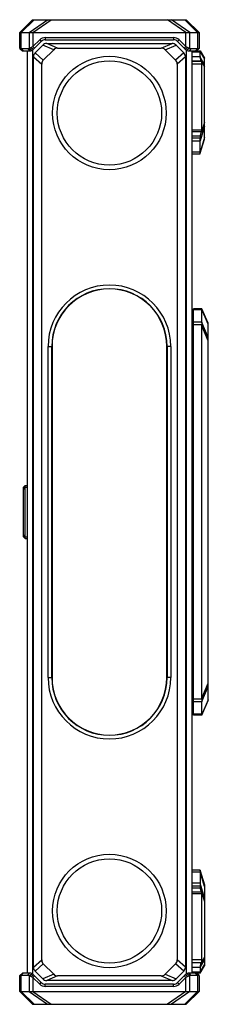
# Model space of a CAD drawing. Header units: millimetres. Extents: x -2409 to 4118, y -415 to 1151.
# Tile 38 of 38: x 4015 to 4118, y 613 to 1151. Entities that reach past the tile are written whole.
import ezdxf

# ---------------------------------------------------------------- set-up
doc = ezdxf.new("R2010")
doc.units = ezdxf.units.MM
doc.header["$LTSCALE"] = 65.395
doc.layers.add('00_COMPONENTS', color=7, linetype='CONTINUOUS')

msp = doc.modelspace()

# ---------------------------------------------------------------- linework, layer by layer
at = {"layer": '00_COMPONENTS', "color": 7}
for p, q in [((4015.036, 1144.252), (4022.036, 1151.252)), ((4022.036, 1151.252), (4106.036, 1151.252)), ((4113.036, 1144.252), (4106.036, 1151.252)), ((4015.036, 1135.452), (4015.036, 1144.252)), ((4015.036, 1144.252), (4113.036, 1144.252)), ((4028.95, 1141.452), (4099.122, 1141.452)), ((4113.036, 1144.252), (4113.036, 1135.452)), ((4015.036, 1135.452), (4016.536, 1134.252)), ((4015.036, 1135.452), (4019.404, 1135.452)), ((4019.404, 1135.452), (4020.465, 1134.252)), ((4020.157, 1135.617), (4021.72, 1134.527)), ((4021.197, 1135.979), (4022.278, 1136.52)), ((4021.197, 1135.979), (4022.586, 1135.131)), ((4022.278, 1136.52), (4025.98, 1140.222)), ((4022.278, 1136.52), (4023.127, 1135.672)), ((4022.586, 1135.131), (4026.829, 1139.374)), ((4023.414, 1133.131), (4027.657, 1137.374)), ((4028.95, 1140.252), (4099.122, 1140.252)), ((4029.778, 1138.252), (4098.293, 1138.252)), ((4035.764, 1135.752), (4092.308, 1135.752)), ((4100.414, 1137.374), (4104.657, 1133.131)), ((4101.243, 1139.374), (4105.486, 1135.131)), ((4102.091, 1140.222), (4105.793, 1136.52)), ((4105.793, 1136.52), (4104.945, 1135.672)), ((4106.875, 1135.979), (4105.486, 1135.131)), ((4105.793, 1136.52), (4106.875, 1135.979)), ((4107.914, 1135.617), (4106.352, 1134.527)), ((4108.668, 1135.452), (4107.607, 1134.252)), ((4108.668, 1135.452), (4113.036, 1135.452)), ((4113.036, 1135.452), (4111.536, 1134.252)), ((4016.536, 1134.252), (4020.465, 1134.252)), ((4019.036, 1134.252), (4019.036, 630.252)), ((4022.536, 633.495), (4022.536, 1131.01)), ((4027.914, 1129.146), (4033.642, 1134.874)), ((4094.429, 1134.874), (4100.157, 1129.146)), ((4105.536, 1131.01), (4105.536, 633.495)), ((4107.607, 1134.252), (4113.536, 1134.252)), ((4109.036, 1134.252), (4109.036, 630.252)), ((4113.536, 1134.252), (4116.036, 1130.252)), ((4113.536, 1131.058), (4113.536, 1134.252)), ((4116.036, 1085.952), (4116.036, 1130.252)), ((4027.036, 637.48), (4027.036, 1127.024)), ((4101.036, 1127.024), (4101.036, 637.48)), ((4114.081, 1128.551), (4114.059, 1128.585)), ((4114.536, 1090.841), (4114.536, 1126.962)), ((4113.653, 1087.569), (4114.398, 1089.942)), ((4113.536, 1077.984), (4113.536, 1086.52)), ((4113.654, 1078.331), (4116.036, 1085.952)), ((4109.036, 1077.978), (4113.536, 1077.978)), ((4114.536, 993.341), (4110.036, 993.341)), ((4110.036, 771.164), (4110.036, 993.341)), ((4118.036, 985.341), (4114.536, 993.341)), ((4114.536, 985.979), (4114.536, 992.755)), ((4109.836, 986.127), (4109.036, 986.127)), ((4109.836, 978.127), (4109.836, 986.127)), ((4110.036, 985.517), (4109.836, 985.517)), ((4118.036, 779.164), (4118.036, 985.341)), ((4114.536, 780.442), (4114.536, 984.062)), ((4109.836, 978.127), (4109.036, 978.127)), ((4110.036, 978.737), (4109.836, 978.737)), ((4030.536, 791.752), (4030.536, 972.752)), ((4032.536, 791.752), (4032.536, 972.752)), ((4032.686, 972.752), (4032.686, 791.752)), ((4095.386, 791.752), (4095.386, 972.752)), ((4095.536, 972.752), (4095.536, 791.752)), ((4097.536, 972.752), (4097.536, 791.752)), ((4109.836, 967.377), (4109.036, 967.377)), ((4109.836, 959.377), (4109.836, 967.377)), ((4110.036, 966.767), (4109.836, 966.767)), ((4109.836, 959.377), (4109.036, 959.377)), ((4110.036, 959.987), (4109.836, 959.987)), ((4018.036, 896.752), (4017.036, 895.752)), ((4017.036, 868.752), (4017.036, 894.752)), ((4018.036, 896.752), (4019.036, 896.752)), ((4018.036, 867.752), (4018.036, 896.752)), ((4018.036, 867.752), (4017.036, 868.752)), ((4018.036, 867.752), (4019.036, 867.752)), ((4110.036, 802.252), (4109.036, 802.252)), ((4114.536, 771.164), (4118.036, 779.164)), ((4114.536, 771.749), (4114.536, 778.526)), ((4114.536, 771.164), (4110.036, 771.164)), ((4113.536, 686.526), (4109.036, 686.526)), ((4113.536, 686.521), (4113.536, 677.984)), ((4113.654, 686.173), (4116.036, 678.552)), ((4116.036, 678.552), (4116.036, 634.252)), ((4114.398, 674.562), (4113.653, 676.936)), ((4114.536, 637.542), (4114.536, 673.664)), ((4033.642, 629.631), (4027.914, 635.359)), ((4100.157, 635.359), (4094.429, 629.631)), ((4114.059, 635.919), (4114.081, 635.954)), ((4015.036, 629.052), (4016.536, 630.252)), ((4020.465, 630.252), (4016.536, 630.252)), ((4019.404, 629.052), (4020.465, 630.252)), ((4020.157, 628.887), (4021.72, 629.977)), ((4027.657, 627.131), (4023.414, 631.374)), ((4104.657, 631.374), (4100.414, 627.131)), ((4107.914, 628.887), (4106.352, 629.977)), ((4113.536, 630.252), (4107.607, 630.252)), ((4108.668, 629.052), (4107.607, 630.252)), ((4113.036, 629.052), (4111.536, 630.252)), ((4113.536, 630.252), (4116.036, 634.252)), ((4113.536, 633.446), (4113.536, 630.252)), ((4019.404, 629.052), (4015.036, 629.052)), ((4015.036, 620.252), (4015.036, 629.052)), ((4021.197, 628.525), (4022.586, 629.374)), ((4022.278, 627.984), (4021.197, 628.525)), ((4022.278, 627.984), (4023.127, 628.833)), ((4025.98, 624.282), (4022.278, 627.984)), ((4026.829, 625.131), (4022.586, 629.374)), ((4099.122, 624.252), (4028.95, 624.252)), ((4098.293, 626.252), (4029.778, 626.252)), ((4092.308, 628.752), (4035.764, 628.752)), ((4105.486, 629.374), (4101.243, 625.131)), ((4105.793, 627.984), (4102.091, 624.282)), ((4105.793, 627.984), (4104.945, 628.833)), ((4106.875, 628.525), (4105.486, 629.374)), ((4106.875, 628.525), (4105.793, 627.984)), ((4113.036, 629.052), (4108.668, 629.052)), ((4113.036, 629.052), (4113.036, 620.252)), ((4015.036, 620.252), (4113.036, 620.252)), ((4015.036, 620.252), (4022.036, 613.252)), ((4099.122, 623.052), (4028.95, 623.052)), ((4113.036, 620.252), (4106.036, 613.252)), ((4022.036, 613.252), (4106.036, 613.252))]:
    msp.add_line(p, q, dxfattribs=at)
at = {"layer": '00_COMPONENTS', "color": 4}
for p, q in [((4015.914, 1144.252), (4022.914, 1151.252)), ((4020.157, 1144.252), (4030.128, 1151.252)), ((4022.278, 1144.252), (4032.249, 1151.252)), ((4105.793, 1144.252), (4095.823, 1151.252)), ((4107.914, 1144.252), (4097.944, 1151.252)), ((4112.157, 1144.252), (4105.157, 1151.252)), ((4015.914, 1135.452), (4015.914, 1144.252)), ((4020.157, 1144.252), (4020.157, 1135.617)), ((4022.278, 1144.252), (4022.278, 1136.52)), ((4028.95, 1141.452), (4028.95, 1140.252)), ((4099.122, 1141.452), (4099.122, 1140.252)), ((4105.793, 1136.52), (4105.793, 1144.252)), ((4107.914, 1135.617), (4107.914, 1144.252)), ((4112.157, 1144.252), (4112.157, 1135.452)), ((4015.914, 1135.452), (4016.975, 1134.252)), ((4025.98, 1140.222), (4026.829, 1139.374)), ((4033.642, 1134.874), (4027.657, 1137.374)), ((4035.764, 1135.752), (4029.778, 1138.252)), ((4092.308, 1135.752), (4098.293, 1138.252)), ((4094.429, 1134.874), (4100.414, 1137.374)), ((4102.091, 1140.222), (4101.243, 1139.374)), ((4112.157, 1135.452), (4111.096, 1134.252)), ((4022.036, 1134.697), (4022.036, 629.808)), ((4022.536, 1131.01), (4027.036, 1127.024)), ((4023.414, 1133.131), (4027.914, 1129.146)), ((4104.657, 1133.131), (4100.157, 1129.146)), ((4105.536, 1131.01), (4101.036, 1127.024)), ((4106.036, 1134.697), (4106.036, 629.808)), ((4109.036, 1133.666), (4113.536, 1133.666)), ((4109.036, 1131.058), (4113.536, 1131.058)), ((4113.536, 1133.666), (4116.036, 1129.666)), ((4116.036, 1126.833), (4113.55, 1130.816)), ((4109.036, 1128.585), (4114.059, 1128.585)), ((4114.081, 1128.551), (4109.036, 1128.551)), ((4114.536, 1126.962), (4109.036, 1126.962)), ((4114.081, 1128.551), (4116.036, 1125.418)), ((4116.036, 1093.039), (4113.536, 1085.074)), ((4116.036, 1095.16), (4114.398, 1089.942)), ((4114.536, 1090.841), (4109.036, 1090.841)), ((4114.398, 1089.942), (4109.036, 1089.942)), ((4113.653, 1087.569), (4109.036, 1087.569)), ((4116.036, 1086.831), (4113.536, 1078.831)), ((4113.536, 1086.52), (4109.036, 1086.52)), ((4109.036, 1085.074), (4113.536, 1085.074)), ((4113.536, 1078.831), (4109.036, 1078.831)), ((4109.036, 1077.984), (4113.536, 1077.984)), ((4114.536, 992.755), (4110.036, 992.755)), ((4118.036, 984.871), (4114.539, 992.865)), ((4114.536, 985.979), (4110.036, 985.979)), ((4114.515, 984.565), (4110.036, 984.565)), ((4118.036, 977.576), (4114.538, 985.885)), ((4118.036, 975.748), (4114.536, 984.062)), ((4030.536, 972.752), (4032.536, 972.752)), ((4097.536, 972.752), (4095.536, 972.752)), ((4017.036, 894.752), (4017.036, 895.752)), ((4018.036, 895.752), (4017.036, 894.752)), ((4018.036, 895.752), (4019.036, 895.752)), ((4018.036, 868.752), (4017.036, 869.752)), ((4018.036, 868.752), (4019.036, 868.752)), ((4030.536, 791.752), (4032.536, 791.752)), ((4097.536, 791.752), (4095.536, 791.752)), ((4114.536, 780.442), (4118.036, 788.756)), ((4114.538, 778.619), (4118.036, 786.928)), ((4114.515, 779.94), (4110.036, 779.94)), ((4114.536, 778.526), (4110.036, 778.526)), ((4118.036, 779.633), (4114.539, 771.64)), ((4114.536, 771.749), (4110.036, 771.749)), ((4113.536, 686.521), (4109.036, 686.521)), ((4109.036, 685.674), (4113.536, 685.674)), ((4116.036, 677.674), (4113.536, 685.674)), ((4113.536, 679.431), (4109.036, 679.431)), ((4109.036, 677.984), (4113.536, 677.984)), ((4116.036, 671.466), (4113.536, 679.431)), ((4109.036, 676.936), (4113.653, 676.936)), ((4114.398, 674.562), (4109.036, 674.562)), ((4114.536, 673.664), (4109.036, 673.664)), ((4114.398, 674.562), (4116.036, 669.344)), ((4022.536, 633.495), (4027.036, 637.48)), ((4023.414, 631.374), (4027.914, 635.359)), ((4104.657, 631.374), (4100.157, 635.359)), ((4105.536, 633.495), (4101.036, 637.48)), ((4114.536, 637.542), (4109.036, 637.542)), ((4114.081, 635.954), (4109.036, 635.954)), ((4114.059, 635.919), (4109.036, 635.919)), ((4116.036, 637.672), (4113.55, 633.688)), ((4116.036, 639.086), (4114.081, 635.954)), ((4015.914, 629.052), (4016.975, 630.252)), ((4033.642, 629.631), (4027.657, 627.131)), ((4094.429, 629.631), (4100.414, 627.131)), ((4113.536, 633.446), (4109.036, 633.446)), ((4113.536, 630.838), (4109.036, 630.838)), ((4112.157, 629.052), (4111.096, 630.252)), ((4113.536, 630.838), (4116.036, 634.838)), ((4015.914, 620.252), (4015.914, 629.052)), ((4020.157, 628.887), (4020.157, 620.252)), ((4022.278, 627.984), (4022.278, 620.252)), ((4025.98, 624.282), (4026.829, 625.131)), ((4028.95, 623.052), (4028.95, 624.252)), ((4035.764, 628.752), (4029.778, 626.252)), ((4092.308, 628.752), (4098.293, 626.252)), ((4099.122, 623.052), (4099.122, 624.252)), ((4102.091, 624.282), (4101.243, 625.131)), ((4105.793, 620.252), (4105.793, 627.984)), ((4107.914, 620.252), (4107.914, 628.887)), ((4112.157, 629.052), (4112.157, 620.252)), ((4015.914, 620.252), (4022.914, 613.252)), ((4020.157, 620.252), (4030.128, 613.252)), ((4022.278, 620.252), (4032.249, 613.252)), ((4105.793, 620.252), (4095.823, 613.252)), ((4107.914, 620.252), (4097.944, 613.252)), ((4112.157, 620.252), (4105.157, 613.252))]:
    msp.add_line(p, q, dxfattribs=at)
at = {"layer": '00_COMPONENTS', "color": 7}
for centre, radius in [((4064.036, 1100.252), 31), ((4064.036, 1100.252), 28.5), ((4064.036, 664.252), 31), ((4064.036, 664.252), 28.5)]:
    msp.add_circle(centre, radius, dxfattribs=at)
for centre, radius, start, end in [((4028.95, 1137.252), 4.2, 90, 135), ((4099.122, 1137.252), 4.2, 45, 90), ((4019.404, 1137.252), 1.8, 270, 294.7311), ((4028.95, 1137.252), 3, 90, 135), ((4029.778, 1135.252), 3, 90, 135), ((4035.764, 1132.752), 3, 90.00144, 134.99856), ((4092.308, 1132.752), 3, 45.00144, 89.99856), ((4098.293, 1135.252), 3, 45, 90), ((4099.122, 1137.252), 3, 45, 90), ((4108.668, 1137.252), 1.8, 245.2689, 270), ((4020.465, 1137.252), 3, 270, 315), ((4025.536, 1131.01), 3, 135, 180), ((4102.536, 1131.01), 3, 0, 45), ((4107.607, 1137.252), 3, 225, 270), ((4030.036, 1127.024), 3, 135.00144, 179.99856), ((4098.036, 1127.024), 3, 0.00144, 44.99856), ((4064.036, 972.752), 33.5, 0, 180), ((4064.036, 972.752), 31.5, 0, 180), ((4064.036, 972.752), 31.35, 0, 180), ((4064.036, 791.752), 33.5, 180, 360), ((4064.036, 791.752), 31.5, 180, 360), ((4064.036, 791.752), 31.35, 180, 360), ((4030.036, 637.48), 3, 180.00144, 224.99856), ((4098.036, 637.48), 3, 315.00144, 359.99856), ((4020.465, 627.252), 3, 45, 90), ((4025.536, 633.495), 3, 180, 225), ((4035.764, 631.752), 3, 225.00144, 269.99856), ((4092.308, 631.752), 3, 270.00144, 314.99856), ((4102.536, 633.495), 3, 315, 360), ((4107.607, 627.252), 3, 90, 135), ((4019.404, 627.252), 1.8, 65.2689, 90), ((4028.95, 627.252), 4.2, 225, 270), ((4028.95, 627.252), 3, 225, 270), ((4029.778, 629.252), 3, 225, 270), ((4098.293, 629.252), 3, 270, 315), ((4099.122, 627.252), 3, 270, 315), ((4099.122, 627.252), 4.2, 270, 315), ((4108.668, 627.252), 1.8, 90, 114.7311)]:
    msp.add_arc(centre, radius, start, end, dxfattribs=at)
for centre, major_axis, ratio, start_param, end_param in [((4114.623, 1129.644), (-0.871, 1.979), 0.3287291, 0.641797, 0.8010892), ((4111.536, 1126.962), (3, 0), 1, 0, 0.5579951), ((4111.536, 1090.841), (3, 0), 1, -0.3041289, 0), ((4115.411, 991.341), (-0.674, 1.991), 0.2800189, 0.6099408, 0.6908387), ((4111.463, 988.27), (-2.459, 5.841), 0.3155837, -2.4983347, -2.3830557), ((4115.411, 984.565), (-0.674, 1.991), 0.2800189, 0.6908387, 0.7547961), ((4111.463, 776.234), (2.459, 5.841), 0.3155837, -0.758537, -0.643258), ((4115.411, 779.94), (0.674, 1.991), 0.2800189, -3.8963888, -3.8324314), ((4115.411, 773.164), (0.674, 1.991), 0.2800189, -3.8324314, -3.7515335), ((4111.536, 673.664), (3, 0), 1, 0, 0.3041289), ((4111.536, 637.542), (3, 0), 1, -0.5579951, 0), ((4114.623, 634.86), (0.871, 1.979), 0.3287291, -3.9426819, -3.7833896)]:
    msp.add_ellipse(centre, major_axis=major_axis, ratio=ratio, start_param=start_param, end_param=end_param, dxfattribs=at)
for points, knots in [([(4020.157, 1135.617), (4020.328, 1135.657), (4020.683, 1135.755), (4021.025, 1135.894), (4021.197, 1135.979)], [0, 0, 0, 0, 0.4783402, 1, 1, 1, 1]), ([(4106.875, 1135.979), (4107.047, 1135.894), (4107.389, 1135.755), (4107.743, 1135.657), (4107.914, 1135.617)], [0, 0, 0, 0, 0.521845, 1, 1, 1, 1]), ([(4113.55, 1130.816), (4113.569, 1130.637), (4113.608, 1130.259), (4113.67, 1129.781), (4113.746, 1129.387), (4113.821, 1129.1), (4113.922, 1128.83), (4114.011, 1128.663), (4114.059, 1128.585)], [0, 0, 0, 0, 0.2345736, 0.4941308, 0.6259854, 0.7554796, 0.8804891, 1, 1, 1, 1]), ([(4113.653, 1087.569), (4113.627, 1087.486), (4113.586, 1087.315), (4113.553, 1087.052), (4113.538, 1086.786), (4113.536, 1086.608), (4113.536, 1086.52)], [0, 0, 0, 0, 0.2460257, 0.4974499, 0.7502762, 1, 1, 1, 1]), ([(4113.536, 1077.984), (4113.536, 1077.982), (4113.536, 1077.981), (4113.537, 1077.978), (4113.537, 1077.978)], [0, 0, 0, 0, 0.7053465, 1, 1, 1, 1]), ([(4113.537, 1077.978), (4113.538, 1077.978), (4113.54, 1077.981), (4113.542, 1077.986), (4113.546, 1077.994), (4113.55, 1078.005), (4113.555, 1078.02), (4113.564, 1078.044), (4113.576, 1078.082), (4113.592, 1078.134), (4113.611, 1078.194), (4113.632, 1078.261), (4113.647, 1078.307), (4113.654, 1078.331)], [0, 0, 0, 0, 0.0067392, 0.0217972, 0.045571, 0.0779672, 0.1187605, 0.1676442, 0.288147, 0.4359343, 0.6068735, 0.7964572, 1, 1, 1, 1]), ([(4114.539, 992.865), (4114.542, 992.926), (4114.546, 993.012), (4114.55, 993.12), (4114.551, 993.185), (4114.55, 993.239), (4114.548, 993.281), (4114.545, 993.312), (4114.541, 993.328), (4114.539, 993.334)], [0, 0, 0, 0, 0.3883128, 0.5499164, 0.6884648, 0.8031704, 0.8934572, 0.9590141, 1, 1, 1, 1]), ([(4114.538, 985.885), (4114.541, 985.789), (4114.538, 985.583), (4114.519, 985.263), (4114.502, 984.92), (4114.506, 984.684), (4114.515, 984.565)], [0, 0, 0, 0, 0.2201427, 0.4656705, 0.7284789, 1, 1, 1, 1]), ([(4114.515, 779.94), (4114.506, 779.821), (4114.502, 779.585), (4114.519, 779.242), (4114.538, 778.921), (4114.541, 778.716), (4114.538, 778.619)], [0, 0, 0, 0, 0.2715211, 0.5343295, 0.7798573, 1, 1, 1, 1]), ([(4114.539, 771.17), (4114.541, 771.176), (4114.545, 771.193), (4114.548, 771.223), (4114.55, 771.266), (4114.551, 771.32), (4114.55, 771.385), (4114.546, 771.493), (4114.542, 771.579), (4114.539, 771.64)], [0, 0, 0, 0, 0.0409859, 0.1065428, 0.1968296, 0.3115352, 0.4500836, 0.6116872, 1, 1, 1, 1]), ([(4113.537, 686.526), (4113.537, 686.526), (4113.536, 686.524), (4113.536, 686.522), (4113.536, 686.521)], [0, 0, 0, 0, 0.2946535, 1, 1, 1, 1]), ([(4113.654, 686.173), (4113.647, 686.197), (4113.632, 686.244), (4113.611, 686.311), (4113.592, 686.371), (4113.576, 686.423), (4113.564, 686.46), (4113.555, 686.485), (4113.55, 686.499), (4113.546, 686.51), (4113.542, 686.519), (4113.54, 686.523), (4113.538, 686.526), (4113.537, 686.526)], [0, 0, 0, 0, 0.2035428, 0.3931265, 0.5640657, 0.711853, 0.8323558, 0.8812395, 0.9220328, 0.954429, 0.9782028, 0.9932608, 1, 1, 1, 1]), ([(4113.536, 677.984), (4113.536, 677.896), (4113.538, 677.719), (4113.553, 677.453), (4113.586, 677.19), (4113.627, 677.018), (4113.653, 676.936)], [0, 0, 0, 0, 0.2497238, 0.5025501, 0.7539743, 1, 1, 1, 1]), ([(4114.059, 635.919), (4114.011, 635.841), (4113.922, 635.675), (4113.821, 635.405), (4113.746, 635.117), (4113.67, 634.723), (4113.608, 634.246), (4113.569, 633.868), (4113.55, 633.688)], [0, 0, 0, 0, 0.1195109, 0.2445204, 0.3740146, 0.5058692, 0.7654264, 1, 1, 1, 1]), ([(4021.197, 628.525), (4021.025, 628.611), (4020.683, 628.749), (4020.328, 628.848), (4020.157, 628.887)], [0, 0, 0, 0, 0.521845, 1, 1, 1, 1]), ([(4107.914, 628.887), (4107.743, 628.848), (4107.389, 628.749), (4107.046, 628.611), (4106.875, 628.525)], [0, 0, 0, 0, 0.4783402, 1, 1, 1, 1])]:
    msp.add_open_spline(points, degree=3, knots=knots, dxfattribs=at)

doc.saveas('drawing.dxf')
